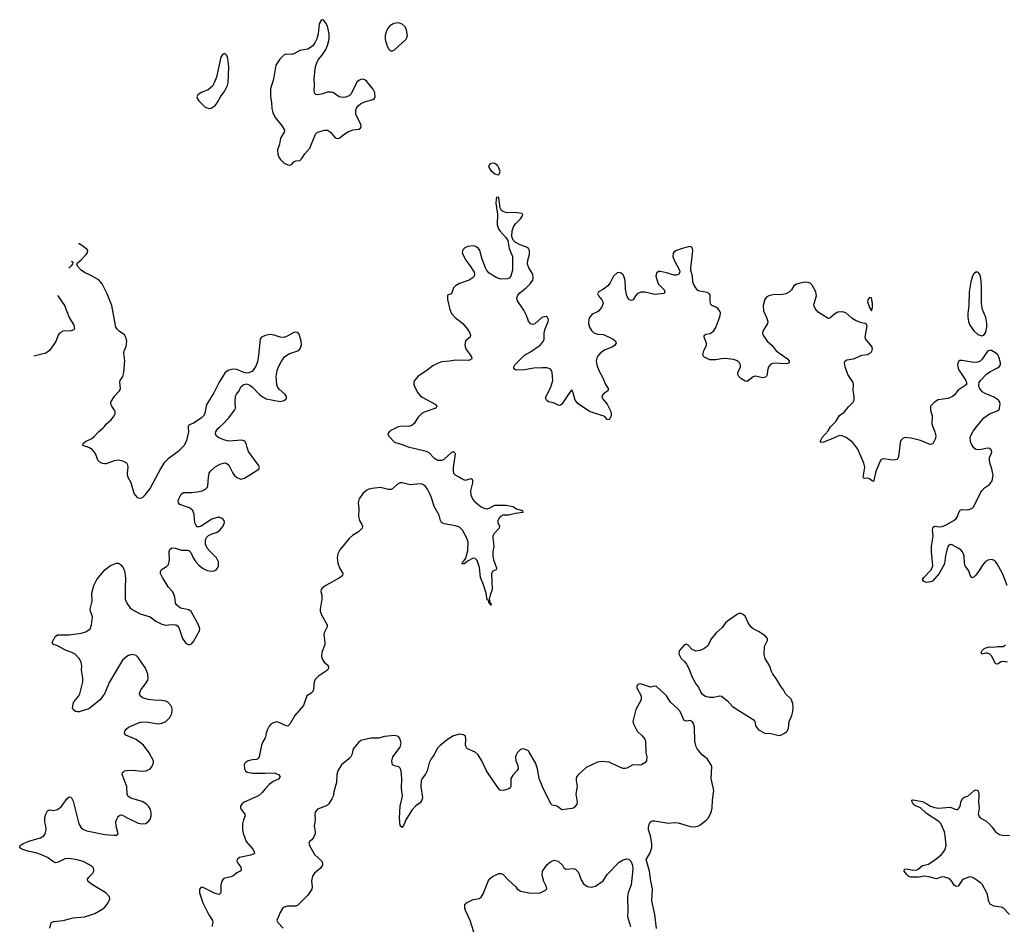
# Model space of a CAD drawing. Header units: inches. Extents: x 2133841 to 2292144, y 758099 to 915581.
# Tile 18 of 80: x 2147507 to 2157499, y 874941 to 884132. Entities that reach past the tile are written whole.
import ezdxf

# ---------------------------------------------------------------- set-up
doc = ezdxf.new("R2010")
doc.units = ezdxf.units.IN
doc.header["$MEASUREMENT"] = 0
for name, color, linetype in [('C1847', 7, 'Continuous'), ('C1848', 7, 'Continuous'), ('C1857', 7, 'Continuous'), ('C1858', 7, 'Continuous')]:
    doc.layers.add(name, color=color, linetype=linetype)

msp = doc.modelspace()

# ---------------------------------------------------------------- linework, layer by layer
at = {"layer": 'C1847', "color": 6, "elevation": 300}
for points in [[(2147814.4, 874910), (2147823.5, 874956.5), (2147831.3, 874968.7), (2147850, 874977.6), (2147950, 874988.3), (2148050, 875016.6), (2148170, 875026.7), (2148270, 875058.9), (2148350, 875106.8), (2148370, 875124.6), (2148404.5, 875170), (2148422.4, 875210), (2148418.8, 875230), (2148381.2, 875270), (2148246.4, 875350), (2148217.9, 875370), (2148199.1, 875390), (2148195.8, 875410), (2148207.5, 875430), (2148250.6, 875470), (2148261.3, 875490), (2148260.6, 875510), (2148249.8, 875530), (2148210, 875558.5), (2148150, 875586.7), (2148090, 875606.4), (2148010, 875619.5), (2147965.9, 875614.1), (2147890, 875577.8), (2147870, 875575.9), (2147850, 875584.1), (2147788.9, 875628.9), (2147730, 875656.7), (2147670, 875677.2), (2147591.7, 875691.7), (2147530, 875713.3), (2147507.5, 875727.5), (2147513.3, 875750), (2147542.4, 875770), (2147610, 875799.1), (2147719.6, 875830), (2147752.8, 875850), (2147766.3, 875870), (2147776.8, 875910), (2147773.6, 875950), (2147762.4, 875990), (2147763.7, 876036.3), (2147771.8, 876068.2), (2147790, 876104), (2147810, 876112.4), (2147850, 876105.7), (2147890, 876114.9), (2147930, 876142.4), (2147990, 876228.7), (2148010, 876243.1), (2148030, 876241.6), (2148050, 876200.7), (2148107.9, 875970), (2148132.2, 875930), (2148153.3, 875913.3), (2148190, 875897.8), (2148370, 875863.4), (2148465.6, 875854.4), (2148490, 875855.6), (2148505.4, 875870), (2148486.5, 875946.5), (2148484.2, 875990), (2148488.8, 876011.2), (2148502.8, 876037.2), (2148510, 876047.3), (2148530, 876060.2), (2148550, 876059), (2148598.5, 876030), (2148710, 875978.6), (2148750, 875969.5), (2148784.9, 875975.1), (2148810, 875989.4), (2148830, 876015.2), (2148842.5, 876050), (2148841.7, 876090), (2148835, 876115), (2148815.5, 876150), (2148795.2, 876170), (2148750, 876196.9), (2148636.9, 876230), (2148608, 876248), (2148598.3, 876270), (2148594.5, 876350), (2148548.6, 876470), (2148552, 876490), (2148560.6, 876499.4), (2148571.7, 876508.3), (2148590, 876513.3), (2148650, 876516.8), (2148750, 876504.7), (2148790, 876509.5), (2148810, 876517), (2148830.7, 876529.3), (2148850, 876550.2), (2148866.4, 876590), (2148865.6, 876610), (2148822.5, 876690), (2148765.2, 876770), (2148690, 876825.7), (2148585.1, 876870), (2148571.7, 876890), (2148574.8, 876910), (2148587.4, 876930), (2148612.9, 876950), (2148730, 877001.3), (2148790, 877004.5), (2148913.4, 876986.6), (2148950, 876991.2), (2148990, 877008.2), (2149030.3, 877049.7), (2149049.9, 877090), (2149054.7, 877130), (2149051.8, 877150), (2149042.4, 877170), (2149010, 877205.4), (2148990, 877215.6), (2148950, 877223.7), (2148870, 877225.8), (2148810, 877234), (2148753.1, 877250), (2148729.6, 877269.6), (2148723.4, 877290), (2148735.6, 877330), (2148783.2, 877390), (2148806.7, 877430), (2148812, 877450), (2148808.9, 877490), (2148783.8, 877550), (2148710, 877658.2), (2148690, 877677.7), (2148650, 877687.8), (2148610, 877679.3), (2148593.6, 877670), (2148549.6, 877630), (2148416.7, 877403.3), (2148370, 877296.1), (2148325.4, 877230), (2148210, 877138.5), (2148110, 877106.6), (2148090, 877106.3), (2148072.2, 877112.2), (2148049.5, 877130), (2148044.9, 877144.9), (2148051.1, 877190), (2148057.2, 877210), (2148106.4, 877270), (2148117.2, 877290), (2148149.8, 877410), (2148148.7, 877450), (2148134.8, 877530), (2148137.2, 877570), (2148130.8, 877610), (2148109.7, 877650), (2148070, 877690.9), (2148036.2, 877710), (2147973.5, 877733.5), (2147890, 877778.3), (2147851.1, 877791.1), (2147838, 877810), (2147867.2, 877872.8), (2147890, 877887.2), (2148010, 877889.5), (2148130, 877904.8), (2148179.7, 877920.3), (2148222.4, 877950), (2148235.8, 877990), (2148247.1, 878070), (2148224.4, 878130), (2148222.6, 878150), (2148242, 878230), (2148241.1, 878310), (2148259.7, 878390), (2148291.2, 878450), (2148370, 878547), (2148430, 878593.8), (2148490, 878615.8), (2148510, 878614.4), (2148530, 878604), (2148550, 878578.8), (2148570, 878541), (2148581.6, 878461.6), (2148576.4, 878370), (2148576.6, 878250), (2148594, 878210), (2148626.5, 878166.5), (2148650, 878146.3), (2148730, 878102.8), (2148831.6, 878071.6), (2148890, 878027.8), (2148950, 877997.1), (2148990, 877988.1), (2149050, 877995), (2149091.2, 877991.2), (2149110, 877978.6), (2149121.8, 877961.8), (2149160.1, 877850), (2149190, 877806.4), (2149210, 877792.3), (2149230, 877788.1), (2149250, 877798), (2149270, 877821.3), (2149331.3, 877930), (2149335, 877950), (2149322.7, 877990), (2149246.9, 878126.9), (2149222.5, 878142.5), (2149138.2, 878158.2), (2149101.3, 878190), (2149089.9, 878210), (2149080.9, 878270), (2149069.4, 878310), (2149056.7, 878330), (2149014.7, 878374.7), (2148956.4, 878470), (2148937.8, 878510), (2148937.1, 878530), (2148947.6, 878552.4), (2148998.6, 878581.4), (2149017.3, 878602.7), (2149026.7, 878650), (2149024.6, 878735.4), (2149030, 878755.8), (2149050, 878772.6), (2149090, 878769.4), (2149150, 878749.5), (2149210, 878748.7), (2149223.6, 878743.6), (2149243.3, 878723.3), (2149268.1, 878670), (2149293.9, 878630), (2149330, 878592.5), (2149370, 878561.6), (2149410, 878541.9), (2149450, 878534), (2149481.1, 878539), (2149502.6, 878550), (2149515.7, 878564.3), (2149526, 878590), (2149524.5, 878630), (2149503.9, 878670), (2149436.5, 878736.5), (2149409.9, 878769.9), (2149393, 878810), (2149391.9, 878850), (2149403.8, 878876.2), (2149423.6, 878896.4), (2149450, 878911.3), (2149510, 878931.9), (2149537.3, 878950), (2149571.1, 878990), (2149586.5, 879030), (2149583.4, 879050), (2149564.4, 879070), (2149538.6, 879078.6), (2149510, 879079.9), (2149457, 879063), (2149350, 878991.3), (2149330, 878984.5), (2149310, 878986.1), (2149297.6, 878997.6), (2149285.7, 879025.7), (2149277.5, 879110), (2149263, 879150), (2149230, 879176), (2149133, 879213), (2149118, 879230), (2149116.4, 879250), (2149122.5, 879270), (2149144.5, 879315.5), (2149170, 879334.6), (2149250, 879334.7), (2149310, 879340.3), (2149359.7, 879350), (2149394.3, 879365.7), (2149410, 879383.9), (2149417.4, 879402.6), (2149422.2, 879490), (2149431.7, 879528.3), (2149443.1, 879550), (2149490, 879594.6), (2149550, 879625.6), (2149590, 879633.9), (2149610, 879628), (2149630, 879609.3), (2149669, 879530), (2149686.8, 879506.8), (2149710, 879484.8), (2149750, 879469.5), (2149790, 879478.4), (2149934.5, 879570), (2149940.5, 879590), (2149930.9, 879610), (2149829.1, 879750), (2149814.3, 879790), (2149806.2, 879830), (2149793.7, 879853.7), (2149763.3, 879863.3), (2149630, 879855.1), (2149590, 879863.1), (2149527.6, 879887.6), (2149504.1, 879904.1), (2149494.6, 879930), (2149498.2, 879950), (2149516.7, 879983.3), (2149537, 880000)], [(2149217.7, 880000), (2149216, 879990), (2149220.8, 879950), (2149199.7, 879860.3), (2149176.2, 879810), (2149116.2, 879750), (2149010, 879672.3), (2148970.1, 879629.9), (2148938.6, 879581.4), (2148830, 879375.8), (2148770, 879298.7), (2148750, 879280.5), (2148730, 879273.6), (2148710, 879276.2), (2148701.7, 879281.7), (2148670, 879323.7), (2148638.3, 879430), (2148606.6, 879486.6), (2148599.8, 879510), (2148599.8, 879530), (2148609.7, 879590), (2148605.6, 879610), (2148594.5, 879630), (2148552.8, 879652.8), (2148510, 879660.3), (2148465.5, 879654.5), (2148385.7, 879625.7), (2148370, 879622.7), (2148346.1, 879626.1), (2148320.8, 879640.8), (2148301.1, 879661.1), (2148275.1, 879730), (2148241.6, 879770), (2148210, 879788.7), (2148147.6, 879810), (2148150, 879831.7), (2148175.1, 879850), (2148239, 879880.9), (2148261.4, 879898.6), (2148310, 879951.9), (2148355.1, 879990), (2148363.5, 880000)], [(2150000, 876844.7), (2149976, 876804), (2149962.6, 876770), (2149938.6, 876650), (2149930, 876633.6), (2149910, 876622.4), (2149870, 876620.2), (2149824.4, 876610), (2149794.6, 876590), (2149784, 876570), (2149788.8, 876528.8), (2149799.1, 876510), (2149814.6, 876494.6), (2149870, 876483.7), (2150000, 876485.8)], [(2150000, 876324.7), (2149968.8, 876290), (2149930, 876253.9), (2149785.4, 876190), (2149760.1, 876170), (2149749.5, 876150), (2149748.1, 876130), (2149754.6, 876114.6), (2149792.6, 876070), (2149794.9, 876050), (2149778.6, 876010), (2149769.2, 875970), (2149768.4, 875910), (2149775.1, 875875.1), (2149805.2, 875790), (2149873.8, 875713.8), (2149886.4, 875690), (2149889.4, 875670), (2149870, 875657.6), (2149848.7, 875651.3), (2149738.4, 875630), (2149713.4, 875610), (2149711.9, 875590), (2149721.2, 875570), (2149752.1, 875530), (2149755.2, 875504.8), (2149744.9, 875490), (2149710, 875471.7), (2149670, 875440.4), (2149650, 875431.9), (2149590, 875419.1), (2149570.8, 875409.2), (2149556.8, 875383.2), (2149549, 875351), (2149547.4, 875272.6), (2149540.8, 875259.2), (2149530, 875252.9), (2149490, 875263.9), (2149370, 875324.7), (2149350, 875327.8), (2149332.2, 875307.8), (2149331.4, 875270), (2149366.2, 875170), (2149428.2, 875048.2), (2149463.7, 874990), (2149466, 874970), (2149457, 874930)]]:
    msp.add_lwpolyline(points, dxfattribs=at)
at = {"layer": 'C1848', "color": 6, "elevation": 300}
msp.add_lwpolyline([(2149590, 883789.2), (2149570, 883781.2), (2149549.1, 883750.9), (2149504.4, 883550), (2149481.8, 883490), (2149462.6, 883457.4), (2149419.5, 883420.5), (2149350, 883392.4), (2149323.7, 883376.3), (2149315.3, 883370), (2149305.7, 883350), (2149310.3, 883330), (2149324.4, 883310), (2149390, 883245.7), (2149430, 883232.2), (2149450, 883234.9), (2149470, 883246), (2149490, 883262), (2149510, 883287.7), (2149544.2, 883350), (2149587.8, 883410), (2149615.8, 883464.2), (2149624, 883490), (2149628.2, 883650), (2149623, 883710), (2149617.6, 883750), (2149610, 883769)], close=True, dxfattribs=at)
for points in [[(2148363.5, 880000), (2148389.4, 880030.6), (2148436.4, 880070), (2148467.4, 880110), (2148476.1, 880130), (2148476.1, 880156.1), (2148470.9, 880170), (2148441, 880210), (2148433.5, 880230), (2148433.7, 880250), (2148468.6, 880310), (2148518.3, 880361.7), (2148530, 880386.8), (2148524.6, 880455.4), (2148527.8, 880470), (2148555.1, 880510), (2148565.1, 880550), (2148575, 880670), (2148563.1, 880750), (2148566.9, 880770), (2148586.3, 880813.7), (2148593.8, 880870), (2148584.9, 880904.9), (2148572, 880932), (2148516.3, 880970), (2148495.8, 880990), (2148484.2, 881010), (2148442.9, 881230), (2148395.1, 881350), (2148345.3, 881450), (2148310, 881490.3), (2148230, 881535.5), (2148165.2, 881565.2), (2148132.9, 881590), (2148095.3, 881630), (2148087, 881650), (2148094.6, 881665.4), (2148130, 881694.2), (2148182.7, 881750), (2148195.7, 881770), (2148197.8, 881790), (2148190, 881802.3), (2148127.6, 881847.6), (2148110, 881856.1), (2148103.2, 881856.9)], [(2148034, 881682), (2148046.3, 881670), (2148044.6, 881650), (2148027.1, 881630), (2148006.3, 881611.7)], [(2147895.6, 881331.6), (2147896.1, 881330), (2147960.6, 881230), (2148010.9, 881110), (2148055.2, 881030), (2148062.2, 880997.8), (2148057, 880983), (2148030, 880974.1), (2147950, 880969.4), (2147910, 880950.5), (2147897.3, 880930), (2147872.9, 880867.1), (2147810, 880775.8), (2147772.6, 880747.4), (2147651.8, 880718.1)], [(2150000, 880926.5), (2149990, 880924.6), (2149962.6, 880910), (2149948.3, 880890), (2149931.7, 880728.3), (2149919.7, 880660.3), (2149903.8, 880616.2), (2149870, 880564.4), (2149832.8, 880547.2), (2149810, 880544.2), (2149773.6, 880553.6), (2149710, 880581.6), (2149670, 880583.7), (2149630, 880574.5), (2149592.3, 880550), (2149530, 880452.4), (2149476.1, 880343.9), (2149406.4, 880230), (2149398.2, 880210), (2149385, 880135), (2149373.4, 880110), (2149350, 880089.1), (2149270, 880038.1), (2149230, 880020.5), (2149219.5, 880010), (2149217.7, 880000)], [(2149537, 880000), (2149570, 880027), (2149629.9, 880090.1), (2149688.1, 880170), (2149698.2, 880190), (2149692.7, 880252.7), (2149696.8, 880310), (2149707.1, 880332.9), (2149733.8, 880366.2), (2149753, 880407), (2149774.5, 880425.5), (2149810, 880434.7), (2149842.3, 880422.3), (2149870, 880402), (2149936.9, 880330), (2149970, 880305.5), (2150000, 880289.9)]]:
    msp.add_lwpolyline(points, dxfattribs=at)
at = {"layer": 'C1857', "color": 6}
for points, elevation in [([(2151348, 880000), (2151286, 879970), (2151256.9, 879950), (2151242.3, 879930), (2151249, 879910), (2151310, 879845), (2151390, 879820.7), (2151450, 879795.5), (2151633.7, 879753.7), (2151658.9, 879738.9), (2151710, 879685.4), (2151750, 879663), (2151790, 879662.1), (2151810, 879669.6), (2151890, 879738.9), (2151910, 879749.1), (2151920.5, 879740.5), (2151925.1, 879725.1), (2151905.4, 879585.4), (2151905, 879550), (2151910.7, 879530.7), (2151929.6, 879509.6), (2151970.1, 879490.1), (2152010, 879463.8), (2152030, 879459.3), (2152090, 879476.1), (2152097.4, 879470), (2152103.5, 879450), (2152101.5, 879430), (2152080.9, 879350), (2152085.6, 879310), (2152102.7, 879270), (2152121.5, 879241.5), (2152190, 879186.4), (2152226.4, 879170), (2152250, 879169), (2152270, 879174.1), (2152330, 879204.2), (2152443.1, 879203.1), (2152510, 879192.4), (2152550, 879167.2), (2152610.6, 879150), (2152613, 879130), (2152539, 879121), (2152470, 879104.9), (2152410, 879103.7), (2152385.2, 879090), (2152368.1, 879070), (2152359.3, 879050), (2152360.2, 879030), (2152377.8, 878990), (2152371.5, 878970), (2152322.7, 878917.3), (2152310.1, 878890), (2152307.2, 878870), (2152319.1, 878790), (2152309.4, 878729.4), (2152308.3, 878690), (2152316.3, 878650), (2152344.7, 878570), (2152342.4, 878550), (2152310, 878535.1), (2152296.5, 878510), (2152303.6, 878350), (2152280.4, 878290), (2152272.7, 878250), (2152276.9, 878223.1), (2152272.7, 878212.7), (2152290, 878211), (2152290.7, 878190), (2152286, 878194), (2152286, 878206), (2152270, 878208), (2152267.5, 878227.5), (2152260.4, 878240.4), (2152250, 878243.7), (2152241.3, 878310), (2152214.9, 878394.9), (2152182.7, 878470), (2152173.3, 878573.3), (2152150, 878643.5), (2152130, 878663.1), (2152110, 878665.3), (2152060, 878640), (2152019.1, 878610), (2151997.2, 878610), (2152004, 878630), (2152018.2, 878641.8), (2152033.9, 878666.1), (2152054.5, 878745.5), (2152058, 878830), (2152045.3, 878870), (2151999.8, 878950), (2151970, 878981.4), (2151930, 878995.7), (2151813.9, 879013.9), (2151787.4, 879030), (2151777.3, 879050), (2151762.5, 879102.5), (2151711.7, 879190), (2151690.6, 879270), (2151674.1, 879314.1), (2151647, 879367), (2151620.8, 879400.8), (2151590, 879419), (2151570, 879422.6), (2151470, 879411), (2151390, 879430.3), (2151370, 879430.9), (2151341.7, 879418.3), (2151290.5, 879369.5), (2151276.8, 879363.2), (2151250, 879363.1), (2151170, 879382.7), (2151084.5, 879375.5), (2151050, 879368.2), (2151030, 879358.4), (2150990, 879324.8), (2150951.7, 879270), (2150941.8, 879230), (2150949.5, 879170), (2150944.5, 879090), (2150957.1, 879050), (2150980.3, 879010), (2150986.3, 878990), (2150983.1, 878970), (2150946.2, 878933.8), (2150884.3, 878895.7), (2150850, 878868), (2150754.7, 878750), (2150734.4, 878710), (2150728.4, 878670), (2150735, 878615), (2150751.4, 878570), (2150786, 878510), (2150784.6, 878490), (2150760.1, 878470), (2150613.2, 878390), (2150584.9, 878370), (2150567.1, 878350), (2150564.7, 878330), (2150573.5, 878290), (2150575.1, 878250), (2150557.1, 878150), (2150557.3, 878130), (2150568.4, 878090), (2150628.8, 877990), (2150628.8, 877970), (2150596.8, 877910), (2150593.5, 877890), (2150605.5, 877810), (2150602.6, 877790), (2150573.3, 877710), (2150569.6, 877670), (2150582.2, 877630), (2150597.9, 877610), (2150636.4, 877576.4), (2150641.1, 877550), (2150630, 877529.1), (2150541, 877470), (2150506.2, 877433.8), (2150496.6, 877410), (2150487.6, 877332.4), (2150478.2, 877310), (2150464.1, 877295.9), (2150420.8, 877270), (2150388.2, 877171.8), (2150299.1, 877070), (2150250, 876980.4), (2150230, 876962.8), (2150210, 876964.1), (2150130, 877000.9), (2150110, 877004.4), (2150082.8, 876997.2), (2150057.6, 876982.4), (2150037.8, 876962.2), (2150017.4, 876922.6), (2150007.9, 876890), (2150003.1, 876850), (2150000, 876844.7)], 300), ([(2156775.2, 880000), (2156795.2, 879950), (2156805.2, 879910), (2156799.7, 879880.3), (2156773.4, 879826.6), (2156750, 879821.2), (2156734.8, 879825.2), (2156650, 879862.5), (2156555.1, 879884.9), (2156490.2, 879889.8), (2156470, 879881.3), (2156450, 879859.5), (2156441.6, 879838.4), (2156425.2, 879694.8), (2156412.7, 879667.3), (2156370, 879662.6), (2156270, 879675.6), (2156250, 879667), (2156235.5, 879644.5), (2156194.1, 879545.9), (2156170, 879446), (2156150, 879455.4), (2156130, 879472.4), (2156110, 879478.9), (2156077, 879477), (2156070, 879481.2), (2156067.3, 879490), (2156082.5, 879590), (2156073.6, 879630), (2156012.8, 879772.8), (2155960.9, 879840.9), (2155892.5, 879892.5), (2155850, 879909.9), (2155830, 879910.3), (2155810, 879904.6), (2155760.1, 879879.9), (2155665.1, 879845.1), (2155641.9, 879841.9), (2155629, 879850), (2155650.6, 879890), (2155710, 879960.5), (2155735.1, 880000)], 300), ([(2157526.9, 878390), (2157479, 878510), (2157425.9, 878610), (2157410, 878633.3), (2157390, 878647.9), (2157370, 878653), (2157333, 878647), (2157307.3, 878632.7), (2157286.1, 878610), (2157238.1, 878530), (2157210, 878493.3), (2157190, 878473.3), (2157170, 878466.4), (2157152.9, 878492.9), (2157138.7, 878538.7), (2157101.5, 878590), (2157095.2, 878615.2), (2157089.9, 878690), (2157076, 878730), (2157058.9, 878750), (2157030, 878769), (2156970, 878802.8), (2156950, 878804.9), (2156930.1, 878789.9), (2156917.7, 878762.3), (2156900.5, 878690), (2156892.9, 878610), (2156839.3, 878510), (2156770, 878434.8), (2156750, 878425.4), (2156710, 878418.7), (2156681.7, 878430), (2156668.5, 878450), (2156681.4, 878470), (2156756.5, 878550), (2156772.2, 878590), (2156758.5, 878730), (2156761.2, 878790), (2156778, 878890), (2156771.6, 878950), (2156772.1, 878970), (2156777.9, 878982.1), (2156790, 878992.6), (2156846.2, 878986.2), (2156870, 878988.8), (2156910, 879004.6), (2156987.7, 879050), (2157010.9, 879069.1), (2157023.7, 879090), (2157035.8, 879130), (2157050, 879153.4), (2157070, 879160.9), (2157130, 879158.4), (2157170, 879170.2), (2157190, 879190.4), (2157256.5, 879330), (2157270.4, 879349.6), (2157299.4, 879380.6), (2157350, 879415.6), (2157377.1, 879450), (2157385.8, 879510), (2157373.9, 879573.9), (2157353.6, 879633.6), (2157347, 879670), (2157348.3, 879691.7), (2157368.6, 879730), (2157372.6, 879747.4), (2157366.6, 879766.6), (2157350, 879780.3), (2157330, 879783.2), (2157250, 879767.9), (2157210, 879771.1), (2157188, 879788), (2157164.4, 879824.4), (2157156.3, 879850), (2157153.4, 879890), (2157161.5, 879918.5), (2157182.9, 879957.1), (2157218, 880000)], 300), ([(2157530, 877611.8), (2157490, 877616.5), (2157465.9, 877614.1), (2157430, 877591.1), (2157410, 877594.7), (2157372.8, 877672.8), (2157352.7, 877692.7), (2157330, 877702.2), (2157310, 877702.6), (2157270, 877692.7), (2157263.5, 877710), (2157274, 877730), (2157290, 877746), (2157310, 877756.5), (2157350, 877765.8), (2157390, 877763.2), (2157430.5, 877769.5), (2157489, 877771), (2157510, 877787.2)], 300), ([(2153969.7, 874909.7), (2153953.7, 875050), (2153923.1, 875190), (2153928.4, 875310), (2153911.3, 875388.7), (2153896.9, 875490), (2153864.7, 875610), (2153902.3, 875670), (2153920.8, 875730), (2153920.8, 875770), (2153910, 875848.7), (2153888.5, 875910), (2153887.5, 875932.5), (2153894.2, 875965.8), (2153910, 875990.4), (2153930, 876000.3), (2153950, 876002.3), (2154090, 875977.6), (2154150, 875983.1), (2154190, 875979.3), (2154310, 875944.4), (2154350, 875940.4), (2154390, 875948.4), (2154410, 875957.1), (2154474, 876006), (2154492.6, 876027.4), (2154521.7, 876078.3), (2154534.7, 876130), (2154537.6, 876210), (2154551.5, 876310), (2154525.1, 876430), (2154529.7, 876550), (2154524.7, 876570), (2154488, 876628), (2154433.6, 876670), (2154382.9, 876730), (2154371.1, 876751.1), (2154357.4, 876810), (2154355.8, 876950), (2154344.2, 876990), (2154330, 877009.5), (2154310, 877018), (2154270, 877012), (2154250, 877019), (2154209.4, 877110), (2154181.7, 877141.7), (2154110, 877204.5), (2154069.7, 877269.7), (2154052, 877290), (2153970, 877365.2), (2153950, 877369), (2153910, 877359), (2153807.3, 877392.7), (2153790, 877389), (2153778.8, 877381.2), (2153771, 877370), (2153770.7, 877350), (2153813.4, 877270), (2153813.4, 877230), (2153760.3, 877130), (2153730.4, 877010), (2153739.2, 876979.2), (2153774.9, 876910), (2153824.9, 876864.9), (2153850.3, 876830), (2153857, 876810), (2153862.6, 876690), (2153872, 876650), (2153866.7, 876610), (2153851.2, 876588.8), (2153818.8, 876570), (2153790, 876566.2), (2153730, 876568.2), (2153670, 876536.9), (2153650, 876531.5), (2153630, 876533.3), (2153603.7, 876543.7), (2153490, 876596), (2153410, 876602), (2153370, 876594.7), (2153256.9, 876543.1), (2153176.4, 876470), (2153162.4, 876450), (2153155.8, 876430), (2153153.7, 876410), (2153163.6, 876350), (2153150.3, 876270), (2153164.2, 876190), (2153162, 876170), (2153130, 876133), (2153110, 876124.8), (2153010, 876111.3), (2152965.9, 876145.9), (2152950, 876153.3), (2152910, 876160.5), (2152899.7, 876170), (2152821, 876330), (2152779.2, 876430), (2152761.5, 876530), (2152742.6, 876590), (2152678.9, 876698.9), (2152669.3, 876710), (2152630, 876728.2), (2152610, 876730.9), (2152590, 876724), (2152554.3, 876690), (2152545, 876670), (2152540.2, 876650), (2152541.3, 876610), (2152563.1, 876563.1), (2152566.7, 876530), (2152553.2, 876506.8), (2152510, 876464.2), (2152491.4, 876430), (2152490.3, 876350), (2152483.1, 876336.9), (2152470, 876326.6), (2152426.5, 876313.5), (2152390, 876309.8), (2152376.5, 876316.5), (2152277.4, 876457.4), (2152246, 876510), (2152197.4, 876610), (2152159.3, 876670), (2152130, 876696.5), (2152052.3, 876730), (2152041.6, 876741.6), (2152032.1, 876770), (2152036.4, 876830), (2152030, 876859.3), (2152010, 876874.5), (2151970, 876879.5), (2151910, 876862.4), (2151850, 876827.8), (2151773.7, 876766.3), (2151744.9, 876735.1), (2151714.3, 876670), (2151683.6, 876630), (2151662.3, 876590), (2151641.2, 876510), (2151625.8, 876474.2), (2151591.6, 876430), (2151582.2, 876410), (2151578, 876350), (2151595.3, 876235.3), (2151588.9, 876210), (2151570, 876183.5), (2151528.2, 876151.8), (2151488, 876110), (2151426, 876010), (2151410, 875966), (2151390, 875933.2), (2151370, 875948.7), (2151361.2, 876030), (2151369.9, 876150.1), (2151390.6, 876250), (2151382.4, 876330), (2151383.9, 876430), (2151377.7, 876510), (2151370, 876536.2), (2151354.5, 876550), (2151310, 876558), (2151292, 876570), (2151283.5, 876610), (2151293.3, 876650), (2151368.5, 876750), (2151377.2, 876790), (2151370, 876829.2), (2151350, 876857.6), (2151310, 876867.6), (2151210, 876855.6), (2151150, 876838.7), (2151070, 876841.3), (2150970, 876814.8), (2150945.6, 876794.4), (2150890.3, 876730), (2150876.5, 876670), (2150867.4, 876650), (2150848.7, 876630), (2150773.4, 876570), (2150735.3, 876510), (2150724.4, 876470), (2150721.2, 876390), (2150698.5, 876310), (2150687.2, 876250), (2150676.6, 876223.4), (2150645.4, 876174.6), (2150630, 876158.9), (2150611.9, 876148.1), (2150530, 876118), (2150506, 876090), (2150502.6, 876070), (2150506.5, 876010), (2150495.2, 875950), (2150505.4, 875890), (2150504.2, 875870), (2150489.3, 875830.7), (2150472.3, 875807.7), (2150448.2, 875790), (2150442, 875770), (2150447.2, 875750), (2150500.2, 875660.2), (2150572.2, 875590), (2150579.7, 875570), (2150580.2, 875550), (2150560.8, 875519.2), (2150498.4, 875470), (2150479.4, 875440.6), (2150468.9, 875391.1), (2150476.9, 875330), (2150473.6, 875306.4), (2150430, 875248), (2150330, 875143.9), (2150310, 875135.3), (2150224.6, 875135.4), (2150190, 875124), (2150173.7, 875110), (2150149.3, 875070), (2150116.4, 874990), (2150125.5, 874970), (2150181.5, 874910)], 400), ([(2150000, 876485.8), (2150090, 876487.3), (2150132.5, 876472.5), (2150150.9, 876450), (2150134.6, 876425.4), (2150081.3, 876398.7), (2150040.7, 876370), (2150000, 876324.7)], 300), ([(2157552.8, 875050), (2157490, 875113.7), (2157470, 875124.4), (2157393.5, 875133.5), (2157355.6, 875155.6), (2157340.7, 875180.7), (2157328.5, 875250), (2157321, 875270), (2157278.7, 875350), (2157258.4, 875370), (2157190, 875420.4), (2157170, 875429.7), (2157150, 875432.4), (2157090, 875411.2), (2157070, 875399.7), (2157030, 875337.6), (2157010, 875335.4), (2156990, 875348.1), (2156970, 875382.3), (2156950, 875405.9), (2156930, 875418), (2156891.8, 875430), (2156868.8, 875431.2), (2156810, 875412.5), (2156733.9, 875433.9), (2156690, 875439.4), (2156630, 875430.8), (2156550, 875429.9), (2156530, 875436.9), (2156510, 875455.2), (2156482.6, 875490), (2156487.7, 875510), (2156510, 875512.7), (2156570, 875499.3), (2156610, 875504.7), (2156623.5, 875510), (2156670, 875548.2), (2156730, 875562.2), (2156819.1, 875621), (2156861.4, 875658.6), (2156896.4, 875703.6), (2156908.6, 875750), (2156899.3, 875850), (2156890.9, 875890), (2156870, 875943.7), (2156853.1, 875973.1), (2156832.8, 875992.8), (2156710, 876075.7), (2156650, 876133.6), (2156590, 876156.8), (2156574.8, 876170), (2156562.8, 876190), (2156560.9, 876210), (2156570, 876213.4), (2156670, 876196), (2156713.7, 876173.7), (2156750, 876148.7), (2156790, 876135), (2156830, 876130.2), (2156950, 876140.2), (2157010, 876115.3), (2157023, 876117), (2157030, 876118.4), (2157050, 876147.7), (2157057, 876190), (2157073, 876227), (2157090, 876240.9), (2157130, 876251.4), (2157190, 876303.7), (2157210, 876314.4), (2157230, 876310.5), (2157238.9, 876278.9), (2157241.1, 876250), (2157237.1, 876190), (2157242.8, 876130), (2157235.2, 876070), (2157240.3, 876050), (2157252.3, 876032.3), (2157310, 876000.2), (2157350, 875968.4), (2157377.3, 875937.3), (2157410, 875889.2), (2157450, 875860.5), (2157490, 875853.6), (2157550, 875856.1)], 300), ([(2152116.2, 874870), (2152079.6, 874990), (2152032.8, 875090), (2152026, 875114), (2152025.6, 875150), (2152042.7, 875170), (2152081.2, 875190), (2152110, 875201.1), (2152168.4, 875211.6), (2152190, 875226), (2152210, 875260.7), (2152266.3, 875393.7), (2152283, 875417), (2152304.2, 875435.8), (2152370, 875466.8), (2152390, 875466.8), (2152410, 875458.8), (2152470, 875394), (2152541, 875330), (2152556, 875310), (2152590, 875287.3), (2152690, 875267.7), (2152789.3, 875270.7), (2152843.1, 875296.9), (2152855.3, 875310), (2152854, 875330), (2152826.3, 875386.3), (2152809.3, 875450), (2152813.2, 875490), (2152861.2, 875558.8), (2152895.5, 875584.5), (2152930, 875601), (2152970, 875590.8), (2153014.8, 875550), (2153030, 875524.7), (2153050, 875511), (2153130, 875517.3), (2153150, 875507.3), (2153176.7, 875476.7), (2153203.4, 875403.4), (2153230, 875360.7), (2153270, 875334), (2153310, 875326), (2153350, 875337.1), (2153426.7, 875393.3), (2153470, 875456.4), (2153590, 875582), (2153630, 875604), (2153670, 875614), (2153690, 875610.8), (2153710.5, 875590.5), (2153726.8, 875550), (2153730.4, 875510.4), (2153713, 875350), (2153681.3, 875270), (2153673.7, 875230), (2153678, 875090), (2153675.5, 875030), (2153704.9, 874930)], 400)]:
    msp.add_lwpolyline(points, dxfattribs=dict(at, elevation=elevation))
at = {"layer": 'C1857', "color": 6, "elevation": 400}
msp.add_lwpolyline([(2154810, 878106), (2154790, 878097.6), (2154690, 878026.3), (2154670, 878009.6), (2154636.5, 877963.5), (2154574.9, 877910), (2154528.7, 877850), (2154486, 877774), (2154450, 877747.6), (2154410, 877729.4), (2154370, 877723.7), (2154330, 877739.3), (2154290, 877785.2), (2154270, 877792.7), (2154250, 877785.2), (2154204, 877730), (2154196.3, 877710), (2154199.1, 877690), (2154220.5, 877650), (2154255.8, 877615.8), (2154272.3, 877592.3), (2154299.9, 877539.9), (2154327.1, 877467.1), (2154370.3, 877390.3), (2154400.5, 877350), (2154414.4, 877310), (2154429, 877289), (2154466.5, 877266.5), (2154510, 877255.3), (2154550, 877257.6), (2154610, 877270.4), (2154630, 877267.3), (2154690, 877220.5), (2154740.2, 877160.2), (2154950.3, 877030.3), (2154967.7, 877010), (2154974.4, 876970), (2154983.8, 876950), (2155006.1, 876926.1), (2155070, 876890.4), (2155130, 876885.7), (2155210, 876868.2), (2155230, 876870.5), (2155270, 876890.4), (2155291.9, 876908.1), (2155310, 876938.8), (2155317.3, 877010), (2155343, 877070), (2155352.8, 877110), (2155357.7, 877150), (2155353.2, 877193.2), (2155336.5, 877236.5), (2155279.6, 877290), (2155259.6, 877330), (2155227.8, 877370), (2155184.6, 877444.6), (2155149.7, 877490), (2155135.8, 877515.8), (2155120.4, 877570), (2155071.1, 877650), (2155063.1, 877690), (2155067.1, 877770), (2155095.1, 877830), (2155096, 877850), (2155074.9, 877874.9), (2155010, 877919.6), (2154950, 877949.7), (2154930, 877966), (2154900.4, 878010), (2154870, 878079.6), (2154850, 878096.3), (2154830, 878104.7)], close=True, dxfattribs=at)
at = {"layer": 'C1858', "color": 6, "elevation": 300}
for points in [[(2150570, 884132), (2150546.7, 884090), (2150537.3, 883990), (2150523.6, 883936.4), (2150503.6, 883896.4), (2150477.3, 883862.7), (2150430, 883832.5), (2150350, 883818.3), (2150290, 883784.5), (2150270, 883779.5), (2150210, 883781.8), (2150190, 883775.3), (2150147.4, 883732.6), (2150106, 883670), (2150081.8, 883530), (2150051.3, 883430), (2150051.9, 883350), (2150063.8, 883290), (2150066.4, 883230), (2150076.3, 883190), (2150100.3, 883140.3), (2150171.3, 883050), (2150193.2, 883010), (2150190.9, 882989.1), (2150154, 882930), (2150144.4, 882870), (2150124, 882810), (2150127.1, 882767.1), (2150137.6, 882737.6), (2150152.8, 882712.8), (2150190, 882676.1), (2150230, 882658.5), (2150250, 882656.9), (2150270, 882667), (2150290, 882690.4), (2150310, 882699.5), (2150350, 882702), (2150370, 882722.6), (2150402.2, 882770), (2150451.6, 882828.4), (2150510, 882968.7), (2150530, 882990.1), (2150599.3, 883010), (2150630.1, 883010.1), (2150662.4, 882990), (2150710, 882934.3), (2150730, 882926), (2150750, 882928.9), (2150805.7, 882974.3), (2150842.4, 882997.6), (2150890, 883012.8), (2150950, 883021.1), (2150964.5, 883030), (2150971.6, 883048.4), (2150969.8, 883070), (2150919.3, 883170), (2150918.5, 883210), (2150926.7, 883233.3), (2150942.2, 883257.8), (2150970, 883281.6), (2151010, 883299.8), (2151090, 883321.8), (2151106.4, 883333.6), (2151115.3, 883350), (2151111.2, 883390), (2151090, 883431.7), (2151030, 883503.1), (2151010, 883522), (2150990, 883528.8), (2150970, 883525.3), (2150950, 883514.8), (2150930, 883497.4), (2150870, 883380.8), (2150850, 883360.6), (2150814.5, 883345.5), (2150790, 883341.8), (2150765, 883345), (2150750, 883350.6), (2150690.4, 883390.4), (2150670, 883397.5), (2150630, 883396.5), (2150570, 883376.9), (2150530, 883369.9), (2150511.7, 883371.7), (2150501.7, 883381.7), (2150495.2, 883410), (2150499.6, 883470), (2150497, 883530), (2150505.8, 883630), (2150513.6, 883666.4), (2150535.3, 883724.7), (2150574.6, 883770), (2150614, 883830), (2150630.9, 883870.9), (2150647.3, 883932.7), (2150646.3, 883990), (2150630, 884066.6), (2150610, 884105.1), (2150590, 884127)], [(2151350, 884099.9), (2151305.6, 884094.4), (2151265, 884070), (2151247.4, 884050), (2151230, 884019.1), (2151216.9, 883970), (2151215.5, 883930), (2151232.5, 883872.5), (2151250, 883837), (2151270, 883816.5), (2151290, 883815.2), (2151310, 883825.2), (2151426.1, 883930), (2151437.6, 883950), (2151442.2, 883970), (2151433.3, 884030), (2151419.1, 884059.1), (2151390, 884086.9)], [(2152310, 882676.9), (2152281.5, 882670), (2152266, 882650), (2152271, 882630), (2152290, 882601.2), (2152330, 882569.2), (2152350, 882559.6), (2152370, 882558.4), (2152377.7, 882570), (2152381.8, 882590), (2152371.2, 882630), (2152358.3, 882650), (2152327.5, 882672.5)], [(2157210, 881568.3), (2157190, 881552.8), (2157176.9, 881530), (2157159.6, 881470), (2157142.6, 881370), (2157139, 881230), (2157127.2, 881150), (2157127.6, 881110), (2157135.1, 881070), (2157149.4, 881030), (2157190, 880972.7), (2157230, 880935.8), (2157270, 880923.7), (2157290, 880930.4), (2157310, 880959.3), (2157321.4, 881010), (2157322.8, 881050), (2157309.9, 881110), (2157279, 881190), (2157268.4, 881248.4), (2157267.3, 881430), (2157260.2, 881510), (2157250, 881545.6), (2157239.4, 881559.4), (2157230, 881568.2)], [(2156130, 881313.2), (2156114, 881290), (2156110.7, 881270), (2156130, 881211.3), (2156150, 881178), (2156162.7, 881210), (2156162.9, 881250), (2156150, 881308.7)]]:
    msp.add_lwpolyline(points, close=True, dxfattribs=at)
for points in [[(2155735.1, 880000), (2155737, 880003), (2155790, 880053.2), (2155825.4, 880114.6), (2155874.8, 880150), (2155916.9, 880203.1), (2155966.4, 880250), (2155975.3, 880270), (2155975, 880310), (2155964.1, 880370), (2155968.4, 880428.4), (2155964.4, 880450), (2155911.9, 880530), (2155882.9, 880610), (2155878, 880650), (2155884.7, 880670), (2155901, 880679), (2155970, 880690.2), (2156054.5, 880725.5), (2156110, 880735.3), (2156140.9, 880750), (2156154.1, 880765.9), (2156161.6, 880790), (2156154.1, 880814.1), (2156091.3, 880891.3), (2156088.4, 880910), (2156106, 881026), (2156098.9, 881038.9), (2156087, 881047), (2156050, 881054), (2155990, 881077.8), (2155950, 881101.6), (2155890, 881156), (2155870, 881164.1), (2155850, 881167.9), (2155810, 881164.3), (2155776.4, 881143.6), (2155730, 881101.2), (2155710, 881099.3), (2155610, 881162.3), (2155579.4, 881199.4), (2155567.4, 881230), (2155568.7, 881250), (2155591.7, 881330), (2155585.6, 881370), (2155550, 881437.6), (2155530, 881457.4), (2155510, 881466.2), (2155470, 881468.2), (2155390, 881449), (2155363.5, 881430), (2155337.8, 881390), (2155319.3, 881370), (2155283.1, 881350), (2155250, 881341.2), (2155150, 881340.3), (2155109.1, 881330.9), (2155090, 881319.3), (2155070, 881294.2), (2155051.1, 881230), (2155055.8, 881175.8), (2155085.7, 881110), (2155097.9, 881070), (2155095, 881050), (2155085.5, 881030), (2155047.9, 880970), (2155046.6, 880950), (2155052.3, 880930), (2155092.4, 880870), (2155144.8, 880824.8), (2155183.6, 880770), (2155300.5, 880690), (2155316.3, 880670), (2155314.8, 880650), (2155290, 880639.6), (2155155.6, 880644.4), (2155130, 880637.3), (2155105.3, 880610), (2155096.3, 880570), (2155093.9, 880526.1), (2155087.1, 880512.9), (2155075.9, 880504.1), (2155050, 880498.7), (2154970, 880513.3), (2154950, 880507.3), (2154890, 880461.5), (2154870, 880461.8), (2154824.4, 880490), (2154804.5, 880510), (2154794.6, 880530), (2154794.4, 880550), (2154821.9, 880610), (2154821.5, 880630), (2154812.3, 880650), (2154790, 880670.5), (2154750, 880683.2), (2154670, 880692.3), (2154630, 880690.4), (2154570, 880679.4), (2154510, 880681), (2154451.1, 880710), (2154439.3, 880730), (2154450.5, 880770), (2154475.7, 880830), (2154475.3, 880850), (2154452.2, 880910), (2154454.7, 880925.3), (2154470, 880939.3), (2154514.4, 880945.6), (2154550, 880974.6), (2154570, 881008.5), (2154603.7, 881090), (2154615.6, 881130), (2154617.3, 881157.3), (2154613.8, 881173.8), (2154596.3, 881196.3), (2154570, 881213.8), (2154530, 881229.8), (2154521.6, 881241.6), (2154513.4, 881270), (2154512.7, 881332.7), (2154506, 881350), (2154483.2, 881363.2), (2154410, 881376.6), (2154390, 881384.7), (2154367, 881410), (2154345, 881450), (2154339, 881470), (2154336.1, 881530), (2154318.3, 881590), (2154317.3, 881610), (2154339, 881790), (2154330, 881820.7), (2154310, 881831.1), (2154230, 881811.1), (2154171.7, 881790), (2154146.2, 881773.8), (2154138.6, 881761.4), (2154135.3, 881730), (2154147.4, 881690), (2154203.5, 881590), (2154207.7, 881570), (2154194.2, 881545.8), (2154170, 881537.8), (2154150, 881538.2), (2154070, 881564.2), (2154010, 881577.6), (2153990, 881575.8), (2153970, 881559.1), (2153964.1, 881530), (2153979.1, 881470), (2153990, 881447.8), (2154048.5, 881390), (2154055, 881370), (2154046.3, 881353.7), (2153950, 881344.5), (2153854.4, 881365.6), (2153810, 881365), (2153772, 881348), (2153755.3, 881330), (2153731.3, 881288.7), (2153710, 881281.6), (2153690, 881293.6), (2153667, 881330), (2153656.3, 881396.3), (2153650, 881484), (2153636.8, 881530), (2153630, 881543), (2153610, 881561), (2153590, 881567.4), (2153570, 881562.7), (2153532.3, 881530), (2153499.1, 881460.9), (2153475.9, 881430), (2153430, 881395.9), (2153379.3, 881370), (2153372.4, 881350), (2153382, 881330), (2153413.6, 881290), (2153424.4, 881270), (2153427.9, 881250), (2153410.2, 881210), (2153383.4, 881176.6), (2153370, 881166), (2153317.9, 881142.1), (2153290.9, 881110), (2153284.2, 881090), (2153280.4, 881050), (2153289.5, 881010), (2153310, 880978.2), (2153334.6, 880954.6), (2153370, 880940.9), (2153430, 880936.1), (2153503.6, 880903.6), (2153530.3, 880890), (2153554.9, 880870), (2153559.3, 880850), (2153548, 880830), (2153526.9, 880813.1), (2153450, 880782.9), (2153400.7, 880750), (2153368.3, 880710), (2153358.9, 880670), (2153363, 880630), (2153383.2, 880570), (2153427.1, 880490), (2153452.4, 880430), (2153479.5, 880390), (2153477.6, 880370), (2153427.9, 880332.1), (2153413.1, 880310), (2153418.3, 880290), (2153470.1, 880230.1), (2153504.9, 880155.1), (2153510.2, 880130), (2153508.9, 880110), (2153490, 880069.2), (2153470, 880073.6), (2153443.8, 880103.8), (2153290, 880157), (2153173.7, 880233.7), (2153143.1, 880270), (2153123.6, 880343.6), (2153110, 880374), (2153090, 880353.2), (2153010, 880229.4), (2152990, 880217.6), (2152970, 880221.3), (2152923.5, 880243.5), (2152872.9, 880252.9), (2152852.3, 880270), (2152844.7, 880290), (2152848.4, 880310), (2152896.9, 880403.1), (2152916.6, 880470), (2152912, 880550), (2152904.5, 880570), (2152890, 880587.1), (2152857.7, 880597.7), (2152810, 880599), (2152726.1, 880593.9), (2152630, 880576.8), (2152553.3, 880573.3), (2152537.5, 880577.5), (2152521.6, 880590), (2152521.7, 880610), (2152533.5, 880630), (2152630, 880728.1), (2152690, 880761.3), (2152788.4, 880830), (2152822.7, 880870), (2152829.8, 880890), (2152829.8, 880950), (2152836.6, 880983.4), (2152870.8, 881070), (2152873.1, 881090), (2152865.1, 881110), (2152850, 881118), (2152830, 881117.4), (2152807.4, 881110), (2152733.5, 881046.5), (2152710, 881039.8), (2152690, 881044.8), (2152670.5, 881070.5), (2152649.9, 881130), (2152622.2, 881182.2), (2152557.9, 881277.9), (2152551.3, 881310), (2152562.6, 881337.4), (2152581.4, 881358.6), (2152647.9, 881410), (2152686.2, 881450), (2152713.7, 881490), (2152719.3, 881510), (2152713.6, 881550), (2152673.1, 881613.1), (2152659.4, 881650), (2152663.2, 881690), (2152681.8, 881750), (2152681.5, 881790), (2152669, 881809), (2152650, 881823.1), (2152586.5, 881846.5), (2152535.2, 881875.2), (2152515.5, 881895.5), (2152501.1, 881930), (2152503.4, 881990), (2152518.7, 882030), (2152540, 882060), (2152588.7, 882110), (2152604, 882130), (2152613.4, 882153.4), (2152603.6, 882163.6), (2152582, 882170), (2152530, 882174), (2152470, 882170.5), (2152435.9, 882175.9), (2152408, 882188), (2152396.6, 882196.6), (2152383.7, 882223.7), (2152370, 882328.7), (2152350, 882329.2), (2152342.6, 882310), (2152337.8, 882270), (2152356.5, 882156.5), (2152352.9, 882050), (2152366.2, 882010), (2152378.2, 881990), (2152441.3, 881921.3), (2152460.3, 881890), (2152473.4, 881810), (2152509.1, 881730), (2152508.2, 881590), (2152490.8, 881530), (2152474.7, 881510), (2152458, 881502), (2152390, 881499.4), (2152350, 881511.2), (2152270, 881559.6), (2152246.6, 881586.6), (2152233.7, 881613.7), (2152201.3, 881701.3), (2152175.8, 881790), (2152162.3, 881810), (2152136.4, 881830), (2152110, 881838.1), (2152054, 881830), (2152023.8, 881816.2), (2152004.3, 881795.7), (2151996.5, 881770), (2152004.9, 881750), (2152035.4, 881690), (2152076, 881636), (2152117.6, 881570), (2152123.2, 881550), (2152118.6, 881530), (2152099.6, 881510), (2152070, 881489.1), (2151970, 881455), (2151928.3, 881431.7), (2151910.8, 881409.2), (2151890.1, 881349.9), (2151860, 881340), (2151848.3, 881331.7), (2151847.6, 881292.4), (2151871.1, 881190), (2151889.5, 881150), (2151927.8, 881110), (2152003, 881050), (2152051.3, 880990), (2152075.7, 880950), (2152082.2, 880930), (2152080.3, 880910), (2152030, 880871.6), (2152024.4, 880830), (2152033.1, 880790), (2152091.7, 880710), (2152094.4, 880690), (2152065.8, 880674.2), (2151930, 880677.3), (2151870, 880664.7), (2151790, 880658), (2151752.9, 880647.1), (2151699.9, 880620.1), (2151630, 880563.2), (2151550, 880515.3), (2151515.4, 880470), (2151508.1, 880450), (2151508.2, 880430), (2151514.5, 880410), (2151546.4, 880346.4), (2151570, 880316.9), (2151590, 880301.3), (2151722.6, 880230), (2151740.9, 880210), (2151728.7, 880190), (2151610.3, 880150), (2151590, 880137.8), (2151550, 880098), (2151510, 880035.1), (2151487.1, 880012.9), (2151456.4, 880003.6), (2151390, 880005.3), (2151350, 880000.9), (2151348, 880000)], [(2150000, 880289.9), (2150010, 880284.6), (2150150, 880257.5), (2150190, 880268.3), (2150210, 880284.2), (2150215.1, 880290), (2150213.5, 880310), (2150199.2, 880330), (2150140.8, 880380.8), (2150124.8, 880404.8), (2150115.4, 880430), (2150109.4, 880510), (2150119.2, 880570), (2150132.7, 880607.3), (2150160.2, 880659.8), (2150193.1, 880710), (2150240, 880740), (2150330, 880769.4), (2150351, 880789), (2150361.8, 880810), (2150365.6, 880830), (2150363, 880870), (2150341.8, 880941.8), (2150330, 880955.8), (2150310, 880961.4), (2150290, 880956.8), (2150230, 880921.8), (2150190, 880907.3), (2150150, 880909.4), (2150090, 880929.3), (2150050, 880936.2), (2150000, 880926.5)], [(2157218, 880000), (2157291.5, 880090), (2157350, 880133.2), (2157443.7, 880170), (2157451.4, 880188.6), (2157458, 880230), (2157455.1, 880250), (2157440.4, 880270), (2157390, 880305.3), (2157310, 880335.3), (2157274.6, 880354.6), (2157249.4, 880389.4), (2157241.1, 880410), (2157239.6, 880430), (2157245, 880450), (2157257.4, 880470), (2157322.5, 880537.5), (2157358.5, 880561.5), (2157430, 880598.3), (2157446, 880610), (2157459.6, 880630), (2157458.7, 880650), (2157443, 880710), (2157431.7, 880731.7), (2157410, 880749.6), (2157370, 880772.8), (2157350, 880775.1), (2157330, 880767.6), (2157273.9, 880686.1), (2157253, 880667), (2157230, 880655), (2157190, 880652.4), (2157067, 880673), (2157048.2, 880671.8), (2157030, 880658), (2157023.2, 880630), (2157030, 880595.5), (2157042.3, 880570), (2157109.1, 880470), (2157116.9, 880450), (2157113.7, 880430), (2157101.8, 880418.2), (2157030, 880373.3), (2156993.9, 880326.1), (2156973, 880307), (2156930, 880287.4), (2156827.1, 880272.9), (2156790.4, 880250), (2156748.5, 880210), (2156750.3, 880170), (2156765.8, 880110), (2156763.2, 880030), (2156775.2, 880000)]]:
    msp.add_lwpolyline(points, dxfattribs=at)

doc.saveas('drawing.dxf')
